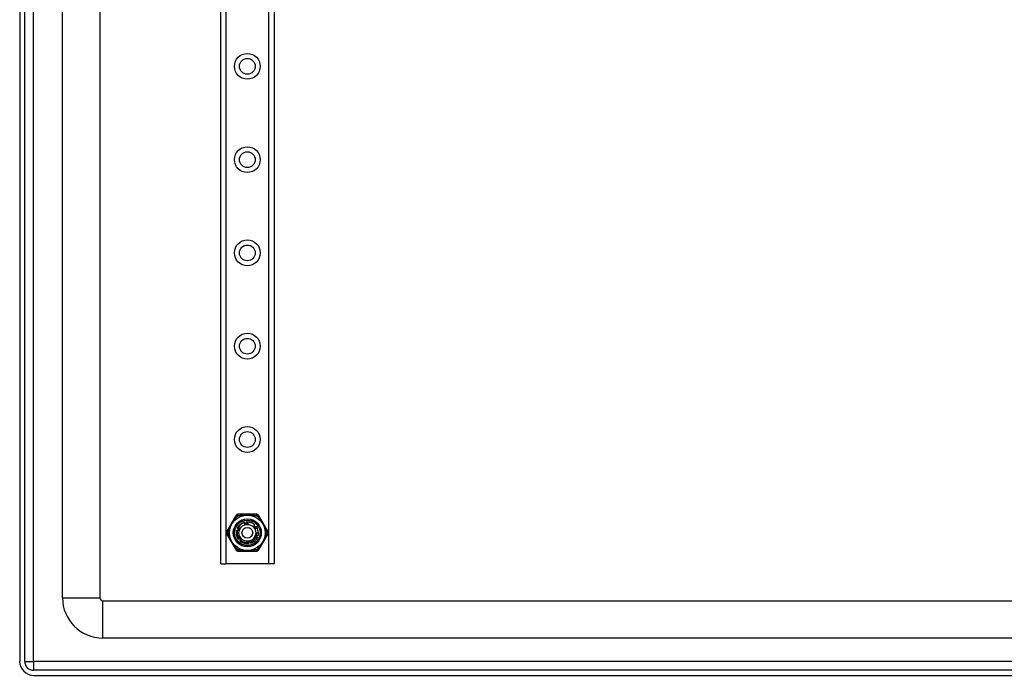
# Model space of a CAD drawing. Header units: inches. Extents: x 4 to 76.4, y 5.6 to 49.6.
# Tile 2 of 56: x 4 to 16.6, y 18.2 to 26.7. Entities that reach past the tile are written whole.
import ezdxf

# ---------------------------------------------------------------- set-up
doc = ezdxf.new("R2010")
doc.units = ezdxf.units.IN
doc.header["$LTSCALE"] = 4.856739
doc.header["$MEASUREMENT"] = 0
doc.layers.add('Visible Edges(ANSI)', color=7, linetype='Continuous', lineweight=25)
doc.layers.add('Visible Tangent Edges(ANSI)', color=7, linetype='Continuous', lineweight=25)

msp = doc.modelspace()

# ---------------------------------------------------------------- linework, layer by layer
at = {"layer": 'Visible Edges(ANSI)'}
for p, q in [((3.967, 37.328), (3.967, 18.421)), ((4.031, 18.421), (4.031, 37.328)), ((6.551, 19.678), (6.551, 36.071)), ((7.236, 36.071), (7.236, 19.678)), ((4.517, 19.241), (4.517, 27.409)), ((4.997, 27.407), (4.997, 19.241)), ((6.749, 20.302), (6.626, 20.088)), ((7.016, 20.314), (6.77, 20.314)), ((7.161, 20.088), (7.037, 20.302)), ((6.765, 20.136), (6.765, 20.136)), ((6.768, 20.142), (6.768, 20.143)), ((6.879, 20.217), (6.88, 20.217)), ((6.886, 20.218), (6.887, 20.218)), ((6.986, 20.182), (6.987, 20.182)), ((7.007, 20.16), (7.008, 20.16)), ((7.011, 20.154), (7.012, 20.154)), ((7.015, 20.148), (7.015, 20.148)), ((6.626, 20.064), (6.749, 19.851)), ((6.773, 20.002), (6.772, 20.002)), ((6.995, 20.013), (6.997, 20.011)), ((7.013, 20.076), (7.035, 20.076)), ((7.017, 20.008), (7.016, 20.007)), ((7.02, 20.014), (7.02, 20.013)), ((7.023, 20.021), (7.023, 20.02)), ((7.037, 19.851), (7.161, 20.064)), ((6.777, 19.996), (6.776, 19.996)), ((6.896, 19.935), (6.896, 19.935)), ((6.904, 19.935), (6.903, 19.935)), ((6.911, 19.936), (6.91, 19.936)), ((6.911, 19.938), (6.911, 19.936)), ((6.77, 19.839), (7.016, 19.839)), ((6.551, 19.678), (6.616, 19.678)), ((7.17, 19.678), (6.616, 19.678)), ((7.236, 19.678), (7.17, 19.678)), ((5.035, 19.203), (22.276, 19.203)), ((22.276, 18.723), (5.035, 18.723)), ((23.191, 18.308), (4.144, 18.308)), ((4.144, 18.243), (23.191, 18.243))]:
    msp.add_line(p, q, dxfattribs=at)
at = {"layer": 'Visible Edges(ANSI)', "flags": 128}
for points in [[(6.765, 20.136), (6.765, 20.137), (6.765, 20.137), (6.765, 20.137), (6.765, 20.137), (6.765, 20.138), (6.766, 20.138), (6.766, 20.138), (6.766, 20.138), (6.766, 20.139), (6.766, 20.139), (6.766, 20.139), (6.766, 20.139), (6.766, 20.139), (6.767, 20.14), (6.767, 20.14), (6.767, 20.14), (6.767, 20.14), (6.767, 20.141), (6.767, 20.141), (6.767, 20.141), (6.767, 20.141), (6.768, 20.142), (6.768, 20.142), (6.768, 20.142)], [(6.765, 20.136), (6.766, 20.136), (6.767, 20.136), (6.768, 20.136), (6.769, 20.136), (6.769, 20.136), (6.77, 20.135), (6.771, 20.135), (6.772, 20.135), (6.773, 20.135), (6.774, 20.135), (6.775, 20.135), (6.776, 20.134), (6.777, 20.134), (6.778, 20.134), (6.779, 20.134), (6.78, 20.134), (6.78, 20.134), (6.781, 20.133), (6.782, 20.133), (6.783, 20.133), (6.784, 20.133), (6.785, 20.133), (6.786, 20.132), (6.787, 20.132)], [(6.784, 20.127), (6.783, 20.127), (6.783, 20.127), (6.782, 20.128), (6.781, 20.128), (6.78, 20.128), (6.779, 20.129), (6.778, 20.129), (6.778, 20.13), (6.777, 20.13), (6.776, 20.13), (6.775, 20.131), (6.774, 20.131), (6.773, 20.131), (6.773, 20.132), (6.772, 20.132), (6.771, 20.133), (6.77, 20.133), (6.769, 20.133), (6.769, 20.134), (6.768, 20.134), (6.767, 20.134), (6.766, 20.135), (6.765, 20.135), (6.765, 20.136)], [(6.768, 20.143), (6.77, 20.147), (6.773, 20.151), (6.775, 20.155), (6.778, 20.158), (6.78, 20.162), (6.783, 20.165), (6.786, 20.169), (6.789, 20.172), (6.792, 20.176), (6.795, 20.179), (6.799, 20.182), (6.802, 20.185), (6.806, 20.188), (6.809, 20.19), (6.813, 20.193), (6.817, 20.196), (6.821, 20.198), (6.825, 20.2), (6.829, 20.202), (6.833, 20.204), (6.837, 20.206), (6.841, 20.208), (6.845, 20.21), (6.849, 20.211)], [(6.768, 20.143), (6.769, 20.143), (6.77, 20.142), (6.771, 20.142), (6.772, 20.142), (6.773, 20.142), (6.774, 20.142), (6.775, 20.141), (6.775, 20.141), (6.776, 20.141), (6.777, 20.141), (6.778, 20.141), (6.779, 20.14), (6.78, 20.14), (6.781, 20.14), (6.782, 20.14), (6.783, 20.14), (6.784, 20.139), (6.785, 20.139), (6.785, 20.139), (6.786, 20.139), (6.787, 20.138), (6.788, 20.138), (6.789, 20.138), (6.79, 20.138)], [(6.787, 20.132), (6.786, 20.133), (6.785, 20.133), (6.785, 20.133), (6.784, 20.134), (6.783, 20.134), (6.782, 20.135), (6.781, 20.135), (6.78, 20.135), (6.78, 20.136), (6.779, 20.136), (6.778, 20.137), (6.777, 20.137), (6.776, 20.138), (6.776, 20.138), (6.775, 20.138), (6.774, 20.139), (6.773, 20.139), (6.773, 20.14), (6.772, 20.14), (6.771, 20.14), (6.77, 20.141), (6.769, 20.141), (6.769, 20.142), (6.768, 20.142)], [(6.771, 20.128), (6.772, 20.128), (6.772, 20.128), (6.773, 20.128), (6.773, 20.128), (6.774, 20.128), (6.775, 20.128), (6.775, 20.128), (6.776, 20.128), (6.776, 20.128), (6.777, 20.128), (6.777, 20.128), (6.778, 20.128), (6.778, 20.128), (6.779, 20.127), (6.779, 20.127), (6.78, 20.127), (6.78, 20.127), (6.781, 20.127), (6.782, 20.127), (6.782, 20.127), (6.783, 20.127), (6.783, 20.127), (6.784, 20.127), (6.784, 20.127)], [(6.856, 20.208), (6.852, 20.207), (6.848, 20.205), (6.844, 20.204), (6.84, 20.202), (6.836, 20.2), (6.832, 20.198), (6.828, 20.196), (6.825, 20.194), (6.821, 20.192), (6.817, 20.189), (6.814, 20.187), (6.811, 20.184), (6.807, 20.181), (6.804, 20.178), (6.801, 20.175), (6.798, 20.172), (6.795, 20.169), (6.792, 20.166), (6.79, 20.163), (6.787, 20.159), (6.785, 20.156), (6.782, 20.152), (6.78, 20.148), (6.778, 20.145)], [(6.778, 20.145), (6.779, 20.144), (6.78, 20.144), (6.781, 20.144), (6.782, 20.144), (6.783, 20.143), (6.784, 20.143), (6.785, 20.143), (6.786, 20.143), (6.787, 20.142), (6.788, 20.142), (6.789, 20.142), (6.79, 20.141), (6.791, 20.141), (6.792, 20.141), (6.793, 20.141), (6.794, 20.14), (6.795, 20.14), (6.796, 20.14), (6.797, 20.139), (6.798, 20.139), (6.799, 20.139), (6.8, 20.138), (6.801, 20.138), (6.802, 20.138)], [(6.79, 20.138), (6.789, 20.138), (6.789, 20.138), (6.788, 20.139), (6.788, 20.139), (6.787, 20.139), (6.787, 20.139), (6.786, 20.14), (6.786, 20.14), (6.785, 20.14), (6.785, 20.141), (6.784, 20.141), (6.784, 20.141), (6.783, 20.141), (6.783, 20.142), (6.782, 20.142), (6.782, 20.142), (6.781, 20.143), (6.781, 20.143), (6.78, 20.143), (6.78, 20.144), (6.779, 20.144), (6.779, 20.144), (6.778, 20.144), (6.778, 20.145)], [(6.802, 20.138), (6.801, 20.136), (6.8, 20.135), (6.8, 20.134), (6.799, 20.132), (6.798, 20.131), (6.797, 20.13), (6.796, 20.128), (6.796, 20.127), (6.795, 20.125), (6.794, 20.124), (6.794, 20.122), (6.793, 20.121), (6.792, 20.119), (6.792, 20.118), (6.791, 20.116), (6.79, 20.115), (6.79, 20.113), (6.789, 20.112), (6.789, 20.11), (6.788, 20.109), (6.788, 20.107), (6.787, 20.106), (6.787, 20.104), (6.787, 20.103)], [(6.802, 20.138), (6.802, 20.137), (6.802, 20.136), (6.801, 20.136), (6.801, 20.135), (6.801, 20.134), (6.8, 20.133), (6.8, 20.133), (6.8, 20.132), (6.799, 20.131), (6.799, 20.131), (6.799, 20.13), (6.798, 20.129), (6.798, 20.128), (6.798, 20.128), (6.797, 20.127), (6.797, 20.126), (6.797, 20.125), (6.796, 20.125), (6.796, 20.124), (6.796, 20.123), (6.795, 20.123), (6.795, 20.122), (6.795, 20.121), (6.795, 20.12)], [(6.851, 20.207), (6.851, 20.207), (6.851, 20.207), (6.851, 20.207), (6.851, 20.207), (6.851, 20.208), (6.851, 20.208), (6.851, 20.208), (6.85, 20.208), (6.85, 20.208), (6.85, 20.208), (6.85, 20.209), (6.85, 20.209), (6.85, 20.209), (6.85, 20.209), (6.85, 20.209), (6.85, 20.21), (6.85, 20.21), (6.85, 20.21), (6.85, 20.21), (6.85, 20.21), (6.85, 20.211), (6.85, 20.211), (6.849, 20.211), (6.849, 20.211)], [(6.863, 20.182), (6.862, 20.183), (6.862, 20.184), (6.862, 20.185), (6.862, 20.186), (6.861, 20.187), (6.861, 20.188), (6.861, 20.19), (6.86, 20.191), (6.86, 20.192), (6.86, 20.193), (6.86, 20.194), (6.859, 20.195), (6.859, 20.196), (6.859, 20.197), (6.858, 20.198), (6.858, 20.199), (6.858, 20.201), (6.858, 20.202), (6.857, 20.203), (6.857, 20.204), (6.857, 20.205), (6.856, 20.206), (6.856, 20.207), (6.856, 20.208)], [(6.901, 20.186), (6.899, 20.186), (6.898, 20.186), (6.896, 20.186), (6.894, 20.186), (6.893, 20.186), (6.891, 20.186), (6.889, 20.186), (6.888, 20.186), (6.886, 20.186), (6.885, 20.186), (6.883, 20.186), (6.881, 20.186), (6.88, 20.185), (6.878, 20.185), (6.877, 20.185), (6.875, 20.185), (6.874, 20.184), (6.872, 20.184), (6.87, 20.184), (6.869, 20.183), (6.867, 20.183), (6.866, 20.183), (6.864, 20.182), (6.863, 20.182)], [(6.882, 20.184), (6.881, 20.184), (6.88, 20.184), (6.879, 20.184), (6.879, 20.184), (6.878, 20.183), (6.877, 20.183), (6.876, 20.183), (6.875, 20.183), (6.875, 20.183), (6.874, 20.183), (6.873, 20.183), (6.872, 20.183), (6.871, 20.183), (6.871, 20.183), (6.87, 20.183), (6.869, 20.182), (6.868, 20.182), (6.867, 20.182), (6.867, 20.182), (6.866, 20.182), (6.865, 20.182), (6.864, 20.182), (6.863, 20.182), (6.863, 20.182)], [(6.881, 20.196), (6.881, 20.197), (6.881, 20.198), (6.881, 20.199), (6.881, 20.199), (6.881, 20.2), (6.88, 20.201), (6.88, 20.202), (6.88, 20.203), (6.88, 20.204), (6.88, 20.205), (6.88, 20.206), (6.88, 20.207), (6.88, 20.207), (6.88, 20.208), (6.88, 20.209), (6.879, 20.21), (6.879, 20.211), (6.879, 20.212), (6.879, 20.213), (6.879, 20.214), (6.879, 20.215), (6.879, 20.216), (6.879, 20.216), (6.879, 20.217)], [(6.879, 20.2), (6.879, 20.2), (6.88, 20.2), (6.88, 20.2), (6.88, 20.199), (6.88, 20.199), (6.88, 20.199), (6.88, 20.199), (6.88, 20.199), (6.88, 20.199), (6.88, 20.198), (6.88, 20.198), (6.88, 20.198), (6.88, 20.198), (6.88, 20.198), (6.88, 20.197), (6.881, 20.197), (6.881, 20.197), (6.881, 20.197), (6.881, 20.197), (6.881, 20.197), (6.881, 20.196), (6.881, 20.196), (6.881, 20.196), (6.881, 20.196)], [(6.88, 20.217), (6.88, 20.217), (6.88, 20.217), (6.88, 20.217), (6.881, 20.217), (6.881, 20.218), (6.881, 20.218), (6.881, 20.218), (6.882, 20.218), (6.882, 20.218), (6.882, 20.218), (6.883, 20.218), (6.883, 20.218), (6.883, 20.218), (6.883, 20.218), (6.884, 20.218), (6.884, 20.218), (6.884, 20.218), (6.884, 20.218), (6.885, 20.218), (6.885, 20.218), (6.885, 20.218), (6.886, 20.218), (6.886, 20.218), (6.886, 20.218)], [(6.88, 20.217), (6.88, 20.217), (6.88, 20.216), (6.881, 20.215), (6.881, 20.214), (6.881, 20.213), (6.882, 20.212), (6.882, 20.211), (6.882, 20.21), (6.883, 20.21), (6.883, 20.209), (6.883, 20.208), (6.884, 20.207), (6.884, 20.206), (6.884, 20.205), (6.885, 20.204), (6.885, 20.203), (6.885, 20.202), (6.885, 20.202), (6.886, 20.201), (6.886, 20.2), (6.886, 20.199), (6.887, 20.198), (6.887, 20.197), (6.887, 20.196)], [(6.901, 20.186), (6.9, 20.186), (6.899, 20.186), (6.898, 20.186), (6.898, 20.186), (6.897, 20.185), (6.896, 20.185), (6.895, 20.185), (6.894, 20.185), (6.894, 20.185), (6.893, 20.185), (6.892, 20.185), (6.891, 20.185), (6.891, 20.185), (6.89, 20.185), (6.889, 20.185), (6.888, 20.185), (6.887, 20.184), (6.887, 20.184), (6.886, 20.184), (6.885, 20.184), (6.884, 20.184), (6.883, 20.184), (6.883, 20.184), (6.882, 20.184)], [(6.887, 20.196), (6.887, 20.197), (6.887, 20.198), (6.887, 20.199), (6.887, 20.2), (6.887, 20.201), (6.887, 20.202), (6.887, 20.203), (6.887, 20.203), (6.887, 20.204), (6.887, 20.205), (6.887, 20.206), (6.887, 20.207), (6.887, 20.208), (6.887, 20.209), (6.886, 20.21), (6.886, 20.211), (6.886, 20.212), (6.886, 20.212), (6.886, 20.213), (6.886, 20.214), (6.886, 20.215), (6.886, 20.216), (6.886, 20.217), (6.886, 20.218)], [(6.887, 20.218), (6.887, 20.217), (6.887, 20.216), (6.888, 20.215), (6.888, 20.214), (6.888, 20.213), (6.889, 20.213), (6.889, 20.212), (6.889, 20.211), (6.889, 20.21), (6.89, 20.209), (6.89, 20.208), (6.89, 20.207), (6.891, 20.206), (6.891, 20.205), (6.891, 20.205), (6.891, 20.204), (6.892, 20.203), (6.892, 20.202), (6.892, 20.201), (6.893, 20.2), (6.893, 20.199), (6.893, 20.198), (6.893, 20.197), (6.894, 20.196)], [(6.887, 20.218), (6.891, 20.218), (6.896, 20.218), (6.9, 20.218), (6.905, 20.218), (6.909, 20.217), (6.914, 20.216), (6.918, 20.216), (6.923, 20.215), (6.927, 20.214), (6.932, 20.213), (6.936, 20.211), (6.94, 20.21), (6.945, 20.208), (6.949, 20.207), (6.953, 20.205), (6.957, 20.203), (6.961, 20.201), (6.965, 20.198), (6.969, 20.196), (6.973, 20.194), (6.976, 20.191), (6.98, 20.188), (6.984, 20.185), (6.987, 20.182)], [(6.893, 20.214), (6.894, 20.213), (6.894, 20.212), (6.894, 20.211), (6.895, 20.21), (6.895, 20.209), (6.895, 20.207), (6.896, 20.206), (6.896, 20.205), (6.896, 20.204), (6.897, 20.203), (6.897, 20.201), (6.897, 20.2), (6.898, 20.199), (6.898, 20.198), (6.898, 20.197), (6.899, 20.195), (6.899, 20.194), (6.899, 20.193), (6.899, 20.192), (6.9, 20.191), (6.9, 20.189), (6.9, 20.188), (6.9, 20.187), (6.901, 20.186)], [(6.894, 20.196), (6.894, 20.197), (6.894, 20.198), (6.894, 20.199), (6.893, 20.199), (6.893, 20.2), (6.893, 20.201), (6.893, 20.202), (6.893, 20.202), (6.893, 20.203), (6.893, 20.204), (6.893, 20.205), (6.893, 20.205), (6.893, 20.206), (6.893, 20.207), (6.893, 20.208), (6.893, 20.208), (6.893, 20.209), (6.893, 20.21), (6.893, 20.211), (6.893, 20.211), (6.893, 20.212), (6.893, 20.213), (6.893, 20.214), (6.893, 20.214)], [(6.991, 20.178), (6.988, 20.181), (6.984, 20.183), (6.981, 20.186), (6.977, 20.189), (6.974, 20.191), (6.97, 20.194), (6.966, 20.196), (6.962, 20.198), (6.958, 20.2), (6.954, 20.202), (6.95, 20.204), (6.946, 20.206), (6.942, 20.207), (6.937, 20.208), (6.933, 20.21), (6.929, 20.211), (6.924, 20.212), (6.92, 20.213), (6.916, 20.213), (6.911, 20.214), (6.907, 20.214), (6.902, 20.214), (6.898, 20.214), (6.893, 20.214)], [(6.969, 20.156), (6.97, 20.156), (6.971, 20.157), (6.972, 20.158), (6.973, 20.159), (6.974, 20.16), (6.975, 20.161), (6.976, 20.162), (6.977, 20.163), (6.978, 20.164), (6.978, 20.165), (6.979, 20.166), (6.98, 20.166), (6.981, 20.167), (6.982, 20.168), (6.983, 20.169), (6.984, 20.17), (6.985, 20.171), (6.986, 20.172), (6.987, 20.173), (6.988, 20.174), (6.989, 20.175), (6.989, 20.176), (6.99, 20.177), (6.991, 20.178)], [(6.992, 20.125), (6.991, 20.126), (6.99, 20.127), (6.989, 20.129), (6.989, 20.13), (6.988, 20.132), (6.987, 20.133), (6.986, 20.134), (6.985, 20.136), (6.984, 20.137), (6.984, 20.138), (6.983, 20.14), (6.982, 20.141), (6.981, 20.142), (6.98, 20.144), (6.979, 20.145), (6.978, 20.146), (6.977, 20.147), (6.976, 20.149), (6.975, 20.15), (6.974, 20.151), (6.972, 20.152), (6.971, 20.153), (6.97, 20.154), (6.969, 20.156)], [(6.98, 20.14), (6.98, 20.141), (6.98, 20.141), (6.979, 20.142), (6.979, 20.143), (6.978, 20.143), (6.978, 20.144), (6.977, 20.145), (6.977, 20.145), (6.976, 20.146), (6.976, 20.147), (6.975, 20.147), (6.975, 20.148), (6.974, 20.148), (6.974, 20.149), (6.973, 20.15), (6.973, 20.15), (6.972, 20.151), (6.972, 20.152), (6.971, 20.152), (6.971, 20.153), (6.97, 20.154), (6.97, 20.154), (6.97, 20.155), (6.969, 20.156)], [(6.992, 20.125), (6.991, 20.125), (6.991, 20.126), (6.99, 20.126), (6.99, 20.127), (6.989, 20.128), (6.989, 20.128), (6.988, 20.129), (6.988, 20.13), (6.988, 20.13), (6.987, 20.131), (6.987, 20.132), (6.986, 20.132), (6.986, 20.133), (6.985, 20.134), (6.985, 20.134), (6.984, 20.135), (6.984, 20.135), (6.983, 20.136), (6.983, 20.137), (6.982, 20.137), (6.982, 20.138), (6.981, 20.139), (6.981, 20.139), (6.98, 20.14)], [(7.015, 20.148), (7.014, 20.147), (7.013, 20.146), (7.012, 20.145), (7.012, 20.144), (7.011, 20.143), (7.01, 20.142), (7.009, 20.141), (7.008, 20.14), (7.007, 20.139), (7.006, 20.138), (7.005, 20.137), (7.004, 20.136), (7.003, 20.135), (7.002, 20.134), (7.001, 20.133), (7, 20.132), (6.999, 20.131), (6.998, 20.13), (6.997, 20.129), (6.996, 20.128), (6.995, 20.127), (6.994, 20.126), (6.993, 20.126), (6.992, 20.125)], [(7.008, 20.16), (7.007, 20.159), (7.007, 20.158), (7.006, 20.157), (7.005, 20.157), (7.005, 20.156), (7.004, 20.155), (7.004, 20.155), (7.003, 20.154), (7.002, 20.153), (7.002, 20.152), (7.001, 20.152), (7.001, 20.151), (7, 20.15), (6.999, 20.149), (6.999, 20.149), (6.998, 20.148), (6.998, 20.147), (6.997, 20.147), (6.996, 20.146), (6.996, 20.145), (6.995, 20.144), (6.995, 20.144), (6.994, 20.143), (6.993, 20.142)], [(6.993, 20.15), (6.993, 20.15), (6.994, 20.151), (6.995, 20.151), (6.995, 20.151), (6.996, 20.152), (6.996, 20.152), (6.997, 20.153), (6.997, 20.153), (6.998, 20.154), (6.999, 20.154), (6.999, 20.155), (7, 20.155), (7.001, 20.155), (7.001, 20.156), (7.002, 20.156), (7.002, 20.157), (7.003, 20.157), (7.004, 20.158), (7.004, 20.158), (7.005, 20.159), (7.005, 20.159), (7.006, 20.159), (7.007, 20.16), (7.007, 20.16)], [(6.993, 20.142), (6.994, 20.143), (6.995, 20.143), (6.996, 20.144), (6.996, 20.144), (6.997, 20.145), (6.998, 20.145), (6.999, 20.146), (6.999, 20.146), (7, 20.147), (7.001, 20.147), (7.002, 20.148), (7.002, 20.148), (7.003, 20.149), (7.004, 20.149), (7.005, 20.15), (7.005, 20.15), (7.006, 20.151), (7.007, 20.151), (7.008, 20.152), (7.008, 20.152), (7.009, 20.153), (7.01, 20.153), (7.011, 20.154), (7.011, 20.154)], [(7.012, 20.154), (7.011, 20.153), (7.011, 20.152), (7.01, 20.152), (7.009, 20.151), (7.009, 20.15), (7.008, 20.149), (7.008, 20.149), (7.007, 20.148), (7.006, 20.147), (7.006, 20.147), (7.005, 20.146), (7.004, 20.145), (7.004, 20.145), (7.003, 20.144), (7.002, 20.143), (7.002, 20.142), (7.001, 20.142), (7.001, 20.141), (7, 20.14), (6.999, 20.14), (6.999, 20.139), (6.998, 20.138), (6.997, 20.138), (6.997, 20.137)], [(6.997, 20.137), (6.997, 20.137), (6.998, 20.138), (6.999, 20.138), (7, 20.139), (7.001, 20.139), (7.001, 20.14), (7.002, 20.14), (7.003, 20.141), (7.004, 20.141), (7.004, 20.142), (7.005, 20.142), (7.006, 20.143), (7.007, 20.143), (7.008, 20.144), (7.008, 20.144), (7.009, 20.144), (7.01, 20.145), (7.011, 20.145), (7.011, 20.146), (7.012, 20.146), (7.013, 20.147), (7.014, 20.147), (7.015, 20.148), (7.015, 20.148)], [(7.008, 20.16), (7.008, 20.159), (7.008, 20.159), (7.008, 20.159), (7.008, 20.159), (7.008, 20.159), (7.009, 20.158), (7.009, 20.158), (7.009, 20.158), (7.009, 20.158), (7.009, 20.157), (7.009, 20.157), (7.01, 20.157), (7.01, 20.157), (7.01, 20.157), (7.01, 20.156), (7.01, 20.156), (7.01, 20.156), (7.011, 20.156), (7.011, 20.155), (7.011, 20.155), (7.011, 20.155), (7.011, 20.155), (7.011, 20.154), (7.011, 20.154)], [(7.012, 20.154), (7.012, 20.153), (7.012, 20.153), (7.012, 20.153), (7.012, 20.153), (7.013, 20.152), (7.013, 20.152), (7.013, 20.152), (7.013, 20.152), (7.013, 20.152), (7.013, 20.151), (7.013, 20.151), (7.014, 20.151), (7.014, 20.151), (7.014, 20.15), (7.014, 20.15), (7.014, 20.15), (7.014, 20.15), (7.014, 20.149), (7.015, 20.149), (7.015, 20.149), (7.015, 20.149), (7.015, 20.148), (7.015, 20.148), (7.015, 20.148)], [(6.772, 20.002), (6.77, 20.006), (6.768, 20.01), (6.766, 20.014), (6.764, 20.018), (6.762, 20.023), (6.761, 20.027), (6.759, 20.031), (6.758, 20.035), (6.757, 20.04), (6.755, 20.044), (6.754, 20.049), (6.754, 20.053), (6.753, 20.058), (6.752, 20.062), (6.752, 20.067), (6.752, 20.071), (6.752, 20.076), (6.752, 20.08), (6.752, 20.085), (6.752, 20.089), (6.753, 20.094), (6.753, 20.098), (6.754, 20.103), (6.755, 20.107)], [(6.763, 20.105), (6.763, 20.105), (6.763, 20.105), (6.762, 20.106), (6.762, 20.106), (6.762, 20.106), (6.761, 20.106), (6.761, 20.106), (6.761, 20.106), (6.76, 20.106), (6.76, 20.106), (6.76, 20.106), (6.759, 20.106), (6.759, 20.106), (6.759, 20.106), (6.758, 20.106), (6.758, 20.107), (6.757, 20.107), (6.757, 20.107), (6.757, 20.107), (6.756, 20.107), (6.756, 20.107), (6.756, 20.107), (6.755, 20.107), (6.755, 20.107)], [(6.764, 20.109), (6.763, 20.105), (6.763, 20.101), (6.762, 20.097), (6.762, 20.093), (6.761, 20.089), (6.761, 20.084), (6.761, 20.08), (6.761, 20.076), (6.761, 20.072), (6.762, 20.068), (6.762, 20.064), (6.763, 20.06), (6.763, 20.056), (6.764, 20.052), (6.765, 20.048), (6.766, 20.044), (6.767, 20.04), (6.769, 20.036), (6.77, 20.032), (6.772, 20.028), (6.774, 20.025), (6.775, 20.021), (6.777, 20.017), (6.779, 20.014)], [(6.787, 20.103), (6.786, 20.103), (6.785, 20.103), (6.784, 20.104), (6.783, 20.104), (6.782, 20.104), (6.781, 20.104), (6.78, 20.105), (6.779, 20.105), (6.778, 20.105), (6.777, 20.105), (6.776, 20.106), (6.775, 20.106), (6.775, 20.106), (6.774, 20.106), (6.773, 20.107), (6.772, 20.107), (6.771, 20.107), (6.77, 20.107), (6.769, 20.108), (6.768, 20.108), (6.767, 20.108), (6.766, 20.108), (6.765, 20.109), (6.764, 20.109)], [(6.772, 20.002), (6.773, 20.003), (6.774, 20.004), (6.774, 20.004), (6.775, 20.005), (6.776, 20.006), (6.776, 20.007), (6.777, 20.007), (6.778, 20.008), (6.778, 20.009), (6.779, 20.009), (6.78, 20.01), (6.78, 20.011), (6.781, 20.011), (6.781, 20.012), (6.782, 20.013), (6.783, 20.013), (6.783, 20.014), (6.784, 20.015), (6.785, 20.015), (6.785, 20.016), (6.786, 20.017), (6.787, 20.017), (6.787, 20.018), (6.788, 20.019)], [(6.791, 20.013), (6.79, 20.013), (6.79, 20.012), (6.789, 20.012), (6.788, 20.011), (6.787, 20.011), (6.787, 20.01), (6.786, 20.01), (6.785, 20.009), (6.784, 20.009), (6.784, 20.008), (6.783, 20.008), (6.782, 20.007), (6.781, 20.007), (6.781, 20.006), (6.78, 20.006), (6.779, 20.006), (6.778, 20.005), (6.778, 20.005), (6.777, 20.004), (6.776, 20.004), (6.775, 20.003), (6.774, 20.003), (6.774, 20.002), (6.773, 20.002)], [(6.776, 19.996), (6.776, 19.996), (6.776, 19.997), (6.776, 19.997), (6.776, 19.997), (6.776, 19.997), (6.776, 19.998), (6.775, 19.998), (6.775, 19.998), (6.775, 19.998), (6.775, 19.999), (6.775, 19.999), (6.775, 19.999), (6.775, 19.999), (6.774, 19.999), (6.774, 20), (6.774, 20), (6.774, 20), (6.774, 20), (6.774, 20.001), (6.773, 20.001), (6.773, 20.001), (6.773, 20.001), (6.773, 20.002), (6.773, 20.002)], [(6.776, 19.996), (6.777, 19.997), (6.778, 19.998), (6.778, 19.998), (6.779, 19.999), (6.779, 20), (6.78, 20.001), (6.781, 20.001), (6.781, 20.002), (6.782, 20.003), (6.783, 20.003), (6.783, 20.004), (6.784, 20.005), (6.784, 20.006), (6.785, 20.006), (6.786, 20.007), (6.786, 20.008), (6.787, 20.008), (6.787, 20.009), (6.788, 20.01), (6.789, 20.01), (6.789, 20.011), (6.79, 20.012), (6.791, 20.013), (6.791, 20.013)], [(6.795, 20.008), (6.794, 20.008), (6.793, 20.007), (6.792, 20.006), (6.792, 20.006), (6.791, 20.005), (6.79, 20.005), (6.789, 20.004), (6.789, 20.004), (6.788, 20.003), (6.787, 20.003), (6.787, 20.002), (6.786, 20.002), (6.785, 20.001), (6.784, 20.001), (6.784, 20), (6.783, 20), (6.782, 19.999), (6.781, 19.999), (6.781, 19.998), (6.78, 19.998), (6.779, 19.997), (6.778, 19.997), (6.778, 19.996), (6.777, 19.996)], [(6.779, 20.014), (6.78, 20.014), (6.781, 20.015), (6.781, 20.016), (6.782, 20.016), (6.782, 20.017), (6.783, 20.017), (6.784, 20.018), (6.784, 20.019), (6.785, 20.019), (6.786, 20.02), (6.786, 20.02), (6.787, 20.021), (6.787, 20.022), (6.788, 20.022), (6.789, 20.023), (6.789, 20.024), (6.79, 20.024), (6.791, 20.025), (6.791, 20.025), (6.792, 20.026), (6.793, 20.027), (6.793, 20.027), (6.794, 20.028), (6.795, 20.028)], [(6.788, 20.019), (6.788, 20.018), (6.787, 20.018), (6.787, 20.018), (6.787, 20.018), (6.786, 20.018), (6.786, 20.017), (6.785, 20.017), (6.785, 20.017), (6.785, 20.017), (6.784, 20.017), (6.784, 20.016), (6.784, 20.016), (6.783, 20.016), (6.783, 20.016), (6.783, 20.016), (6.782, 20.015), (6.782, 20.015), (6.781, 20.015), (6.781, 20.015), (6.781, 20.014), (6.78, 20.014), (6.78, 20.014), (6.78, 20.014), (6.779, 20.014)], [(6.781, 19.991), (6.782, 19.992), (6.783, 19.993), (6.783, 19.993), (6.784, 19.994), (6.784, 19.995), (6.785, 19.995), (6.785, 19.996), (6.786, 19.997), (6.786, 19.998), (6.787, 19.998), (6.787, 19.999), (6.788, 20), (6.788, 20), (6.789, 20.001), (6.79, 20.002), (6.79, 20.003), (6.791, 20.003), (6.791, 20.004), (6.792, 20.005), (6.792, 20.005), (6.793, 20.006), (6.793, 20.007), (6.794, 20.007), (6.795, 20.008)], [(6.795, 20.12), (6.794, 20.12), (6.794, 20.119), (6.794, 20.118), (6.793, 20.117), (6.793, 20.117), (6.793, 20.116), (6.792, 20.115), (6.792, 20.114), (6.792, 20.114), (6.791, 20.113), (6.791, 20.112), (6.791, 20.111), (6.79, 20.111), (6.79, 20.11), (6.79, 20.109), (6.789, 20.109), (6.789, 20.108), (6.789, 20.107), (6.788, 20.106), (6.788, 20.106), (6.788, 20.105), (6.787, 20.104), (6.787, 20.103), (6.787, 20.103)], [(6.795, 20.028), (6.795, 20.028), (6.796, 20.027), (6.796, 20.026), (6.796, 20.026), (6.797, 20.025), (6.797, 20.025), (6.798, 20.024), (6.798, 20.023), (6.799, 20.023), (6.799, 20.022), (6.8, 20.021), (6.8, 20.021), (6.801, 20.02), (6.801, 20.019), (6.802, 20.019), (6.802, 20.018), (6.803, 20.018), (6.803, 20.017), (6.803, 20.016), (6.804, 20.016), (6.804, 20.015), (6.805, 20.014), (6.805, 20.014), (6.806, 20.013)], [(6.795, 20.028), (6.795, 20.027), (6.796, 20.025), (6.797, 20.024), (6.798, 20.023), (6.798, 20.021), (6.799, 20.02), (6.8, 20.019), (6.801, 20.017), (6.802, 20.016), (6.803, 20.014), (6.804, 20.013), (6.805, 20.012), (6.806, 20.011), (6.806, 20.009), (6.807, 20.008), (6.808, 20.007), (6.81, 20.006), (6.811, 20.004), (6.812, 20.003), (6.813, 20.002), (6.814, 20.001), (6.815, 20), (6.816, 19.998), (6.817, 19.997)], [(6.806, 20.013), (6.806, 20.012), (6.807, 20.012), (6.807, 20.011), (6.808, 20.01), (6.808, 20.01), (6.809, 20.009), (6.809, 20.008), (6.81, 20.008), (6.81, 20.007), (6.811, 20.006), (6.811, 20.006), (6.812, 20.005), (6.812, 20.004), (6.812, 20.004), (6.813, 20.003), (6.813, 20.003), (6.814, 20.002), (6.814, 20.001), (6.815, 20.001), (6.815, 20), (6.816, 19.999), (6.816, 19.999), (6.817, 19.998), (6.817, 19.997)], [(6.927, 19.956), (6.931, 19.958), (6.934, 19.959), (6.938, 19.96), (6.941, 19.962), (6.945, 19.963), (6.948, 19.965), (6.951, 19.967), (6.955, 19.969), (6.958, 19.971), (6.961, 19.973), (6.964, 19.975), (6.967, 19.978), (6.97, 19.98), (6.973, 19.982), (6.976, 19.985), (6.978, 19.988), (6.981, 19.99), (6.983, 19.993), (6.986, 19.996), (6.988, 19.999), (6.99, 20.002), (6.993, 20.005), (6.995, 20.008), (6.997, 20.011)], [(7.016, 20.007), (7.014, 20.003), (7.012, 19.999), (7.009, 19.995), (7.006, 19.992), (7.004, 19.988), (7.001, 19.985), (6.998, 19.981), (6.995, 19.978), (6.991, 19.975), (6.988, 19.972), (6.985, 19.969), (6.981, 19.966), (6.978, 19.963), (6.974, 19.96), (6.97, 19.958), (6.966, 19.955), (6.962, 19.953), (6.959, 19.951), (6.954, 19.949), (6.95, 19.947), (6.946, 19.945), (6.942, 19.944), (6.938, 19.942), (6.933, 19.941)], [(6.984, 20.015), (6.985, 20.017), (6.986, 20.018), (6.987, 20.019), (6.988, 20.021), (6.988, 20.022), (6.989, 20.023), (6.99, 20.025), (6.991, 20.026), (6.991, 20.028), (6.992, 20.029), (6.993, 20.031), (6.993, 20.032), (6.994, 20.034), (6.995, 20.035), (6.995, 20.037), (6.996, 20.038), (6.996, 20.04), (6.997, 20.041), (6.997, 20.043), (6.998, 20.044), (6.998, 20.046), (6.999, 20.047), (6.999, 20.049), (7, 20.05)], [(6.984, 20.015), (6.984, 20.016), (6.985, 20.017), (6.985, 20.017), (6.985, 20.018), (6.986, 20.019), (6.986, 20.02), (6.986, 20.02), (6.987, 20.021), (6.987, 20.022), (6.987, 20.022), (6.988, 20.023), (6.988, 20.024), (6.988, 20.025), (6.989, 20.025), (6.989, 20.026), (6.989, 20.027), (6.99, 20.027), (6.99, 20.028), (6.99, 20.029), (6.99, 20.03), (6.991, 20.03), (6.991, 20.031), (6.991, 20.032), (6.992, 20.033)], [(6.997, 20.011), (6.996, 20.012), (6.995, 20.012), (6.995, 20.012), (6.994, 20.012), (6.994, 20.012), (6.993, 20.012), (6.993, 20.013), (6.992, 20.013), (6.992, 20.013), (6.991, 20.013), (6.991, 20.013), (6.99, 20.013), (6.99, 20.013), (6.989, 20.014), (6.989, 20.014), (6.988, 20.014), (6.988, 20.014), (6.987, 20.014), (6.987, 20.014), (6.986, 20.015), (6.986, 20.015), (6.985, 20.015), (6.985, 20.015), (6.984, 20.015)], [(6.992, 20.033), (6.992, 20.033), (6.992, 20.034), (6.993, 20.035), (6.993, 20.036), (6.993, 20.036), (6.994, 20.037), (6.994, 20.038), (6.994, 20.038), (6.995, 20.039), (6.995, 20.04), (6.995, 20.041), (6.996, 20.041), (6.996, 20.042), (6.996, 20.043), (6.997, 20.044), (6.997, 20.044), (6.997, 20.045), (6.998, 20.046), (6.998, 20.047), (6.998, 20.047), (6.999, 20.048), (6.999, 20.049), (6.999, 20.05), (7, 20.05)], [(7.016, 20.007), (7.016, 20.007), (7.015, 20.007), (7.014, 20.008), (7.013, 20.008), (7.012, 20.008), (7.011, 20.008), (7.01, 20.008), (7.009, 20.009), (7.008, 20.009), (7.007, 20.009), (7.006, 20.009), (7.006, 20.01), (7.005, 20.01), (7.004, 20.01), (7.003, 20.01), (7.002, 20.011), (7.001, 20.011), (7, 20.011), (6.999, 20.011), (6.998, 20.012), (6.997, 20.012), (6.996, 20.012), (6.996, 20.012), (6.995, 20.013)], [(6.998, 20.018), (6.999, 20.018), (6.999, 20.017), (7, 20.017), (7.001, 20.016), (7.002, 20.016), (7.003, 20.015), (7.003, 20.015), (7.004, 20.015), (7.005, 20.014), (7.006, 20.014), (7.007, 20.013), (7.007, 20.013), (7.008, 20.012), (7.009, 20.012), (7.01, 20.012), (7.011, 20.011), (7.011, 20.011), (7.012, 20.01), (7.013, 20.01), (7.014, 20.009), (7.014, 20.009), (7.015, 20.008), (7.016, 20.008), (7.017, 20.008)], [(7.02, 20.013), (7.019, 20.014), (7.018, 20.014), (7.017, 20.014), (7.016, 20.014), (7.015, 20.014), (7.014, 20.014), (7.013, 20.015), (7.013, 20.015), (7.012, 20.015), (7.011, 20.015), (7.01, 20.015), (7.009, 20.016), (7.008, 20.016), (7.007, 20.016), (7.006, 20.016), (7.005, 20.016), (7.004, 20.016), (7.003, 20.017), (7.002, 20.017), (7.002, 20.017), (7.001, 20.017), (7, 20.018), (6.999, 20.018), (6.998, 20.018)], [(7, 20.05), (7, 20.05), (7.001, 20.05), (7.001, 20.05), (7.001, 20.05), (7.002, 20.05), (7.002, 20.049), (7.003, 20.049), (7.003, 20.049), (7.004, 20.049), (7.004, 20.049), (7.005, 20.049), (7.005, 20.049), (7.005, 20.049), (7.006, 20.048), (7.006, 20.048), (7.007, 20.048), (7.007, 20.048), (7.008, 20.048), (7.008, 20.048), (7.009, 20.048), (7.009, 20.047), (7.01, 20.047), (7.01, 20.047), (7.01, 20.047)], [(7.001, 20.023), (7.002, 20.023), (7.002, 20.023), (7.003, 20.022), (7.004, 20.022), (7.005, 20.022), (7.006, 20.021), (7.006, 20.021), (7.007, 20.02), (7.008, 20.02), (7.009, 20.02), (7.01, 20.019), (7.011, 20.019), (7.011, 20.018), (7.012, 20.018), (7.013, 20.018), (7.014, 20.017), (7.015, 20.017), (7.015, 20.016), (7.016, 20.016), (7.017, 20.016), (7.018, 20.015), (7.019, 20.015), (7.019, 20.014), (7.02, 20.014)], [(7.023, 20.02), (7.022, 20.02), (7.021, 20.02), (7.02, 20.02), (7.019, 20.021), (7.018, 20.021), (7.017, 20.021), (7.016, 20.021), (7.016, 20.021), (7.015, 20.021), (7.014, 20.021), (7.013, 20.021), (7.012, 20.022), (7.011, 20.022), (7.01, 20.022), (7.009, 20.022), (7.008, 20.022), (7.007, 20.022), (7.006, 20.022), (7.005, 20.023), (7.004, 20.023), (7.004, 20.023), (7.003, 20.023), (7.002, 20.023), (7.001, 20.023)], [(7.01, 20.047), (7.011, 20.048), (7.011, 20.05), (7.011, 20.051), (7.011, 20.052), (7.012, 20.053), (7.012, 20.054), (7.012, 20.056), (7.012, 20.057), (7.012, 20.058), (7.012, 20.059), (7.013, 20.06), (7.013, 20.062), (7.013, 20.063), (7.013, 20.064), (7.013, 20.065), (7.013, 20.067), (7.013, 20.068), (7.013, 20.069), (7.013, 20.07), (7.013, 20.072), (7.013, 20.073), (7.013, 20.074), (7.013, 20.075), (7.013, 20.076)], [(7.01, 20.047), (7.011, 20.047), (7.012, 20.047), (7.013, 20.047), (7.014, 20.046), (7.015, 20.046), (7.015, 20.046), (7.016, 20.046), (7.017, 20.046), (7.018, 20.045), (7.019, 20.045), (7.02, 20.045), (7.02, 20.045), (7.021, 20.044), (7.022, 20.044), (7.023, 20.044), (7.024, 20.044), (7.025, 20.044), (7.025, 20.043), (7.026, 20.043), (7.027, 20.043), (7.028, 20.043), (7.029, 20.043), (7.03, 20.042), (7.031, 20.042)], [(7.014, 20.025), (7.014, 20.025), (7.015, 20.024), (7.015, 20.024), (7.016, 20.024), (7.016, 20.024), (7.016, 20.024), (7.017, 20.024), (7.017, 20.023), (7.017, 20.023), (7.018, 20.023), (7.018, 20.023), (7.019, 20.023), (7.019, 20.023), (7.019, 20.022), (7.02, 20.022), (7.02, 20.022), (7.021, 20.022), (7.021, 20.022), (7.021, 20.022), (7.022, 20.021), (7.022, 20.021), (7.022, 20.021), (7.023, 20.021), (7.023, 20.021)], [(7.02, 20.013), (7.02, 20.013), (7.02, 20.013), (7.019, 20.013), (7.019, 20.012), (7.019, 20.012), (7.019, 20.012), (7.019, 20.012), (7.019, 20.011), (7.019, 20.011), (7.019, 20.011), (7.018, 20.011), (7.018, 20.01), (7.018, 20.01), (7.018, 20.01), (7.018, 20.01), (7.018, 20.009), (7.018, 20.009), (7.018, 20.009), (7.017, 20.009), (7.017, 20.008), (7.017, 20.008), (7.017, 20.008), (7.017, 20.008), (7.017, 20.008)], [(7.023, 20.02), (7.023, 20.02), (7.023, 20.02), (7.023, 20.019), (7.023, 20.019), (7.022, 20.019), (7.022, 20.019), (7.022, 20.018), (7.022, 20.018), (7.022, 20.018), (7.022, 20.018), (7.022, 20.017), (7.022, 20.017), (7.021, 20.017), (7.021, 20.017), (7.021, 20.016), (7.021, 20.016), (7.021, 20.016), (7.021, 20.016), (7.021, 20.015), (7.021, 20.015), (7.021, 20.015), (7.02, 20.015), (7.02, 20.014), (7.02, 20.014)], [(7.035, 20.076), (7.035, 20.075), (7.035, 20.074), (7.035, 20.072), (7.035, 20.071), (7.035, 20.069), (7.034, 20.068), (7.034, 20.066), (7.034, 20.065), (7.034, 20.064), (7.034, 20.062), (7.034, 20.061), (7.034, 20.059), (7.033, 20.058), (7.033, 20.056), (7.033, 20.055), (7.033, 20.054), (7.033, 20.052), (7.032, 20.051), (7.032, 20.049), (7.032, 20.048), (7.031, 20.046), (7.031, 20.045), (7.031, 20.044), (7.031, 20.042)], [(6.805, 19.982), (6.805, 19.982), (6.805, 19.982), (6.804, 19.981), (6.804, 19.981), (6.803, 19.98), (6.803, 19.98), (6.803, 19.98), (6.802, 19.979), (6.802, 19.979), (6.802, 19.978), (6.801, 19.978), (6.801, 19.978), (6.801, 19.977), (6.8, 19.977), (6.8, 19.976), (6.799, 19.976), (6.799, 19.976), (6.799, 19.975), (6.798, 19.975), (6.798, 19.975), (6.798, 19.974), (6.797, 19.974), (6.797, 19.973), (6.797, 19.973)], [(6.896, 19.935), (6.891, 19.935), (6.887, 19.935), (6.882, 19.935), (6.878, 19.936), (6.873, 19.936), (6.869, 19.937), (6.864, 19.938), (6.86, 19.939), (6.855, 19.94), (6.851, 19.941), (6.847, 19.943), (6.843, 19.944), (6.838, 19.946), (6.834, 19.948), (6.83, 19.95), (6.826, 19.952), (6.822, 19.954), (6.818, 19.956), (6.814, 19.959), (6.811, 19.961), (6.807, 19.964), (6.803, 19.967), (6.8, 19.97), (6.797, 19.973)], [(6.817, 19.997), (6.817, 19.997), (6.816, 19.996), (6.815, 19.996), (6.815, 19.995), (6.814, 19.995), (6.814, 19.994), (6.813, 19.993), (6.813, 19.993), (6.812, 19.992), (6.811, 19.992), (6.811, 19.991), (6.81, 19.991), (6.81, 19.99), (6.809, 19.99), (6.809, 19.989), (6.808, 19.988), (6.807, 19.988), (6.807, 19.987), (6.806, 19.987), (6.806, 19.986), (6.805, 19.986), (6.805, 19.985), (6.804, 19.985), (6.803, 19.984)], [(6.803, 19.984), (6.806, 19.981), (6.809, 19.979), (6.812, 19.976), (6.816, 19.974), (6.819, 19.972), (6.822, 19.97), (6.826, 19.968), (6.829, 19.966), (6.833, 19.964), (6.836, 19.962), (6.84, 19.961), (6.843, 19.959), (6.847, 19.958), (6.851, 19.956), (6.855, 19.955), (6.858, 19.954), (6.862, 19.953), (6.866, 19.953), (6.87, 19.952), (6.874, 19.951), (6.878, 19.951), (6.882, 19.951), (6.886, 19.95), (6.89, 19.95)], [(6.886, 19.967), (6.887, 19.967), (6.889, 19.967), (6.89, 19.967), (6.892, 19.967), (6.894, 19.967), (6.895, 19.967), (6.897, 19.967), (6.898, 19.967), (6.9, 19.967), (6.902, 19.967), (6.903, 19.967), (6.905, 19.967), (6.906, 19.968), (6.908, 19.968), (6.91, 19.968), (6.911, 19.968), (6.913, 19.969), (6.914, 19.969), (6.916, 19.969), (6.917, 19.97), (6.919, 19.97), (6.921, 19.97), (6.922, 19.971), (6.924, 19.971)], [(6.886, 19.967), (6.886, 19.967), (6.887, 19.967), (6.888, 19.967), (6.889, 19.967), (6.889, 19.968), (6.89, 19.968), (6.891, 19.968), (6.892, 19.968), (6.893, 19.968), (6.893, 19.968), (6.894, 19.968), (6.895, 19.968), (6.896, 19.968), (6.897, 19.968), (6.897, 19.968), (6.898, 19.968), (6.899, 19.969), (6.9, 19.969), (6.9, 19.969), (6.901, 19.969), (6.902, 19.969), (6.903, 19.969), (6.904, 19.969), (6.904, 19.969)], [(6.89, 19.95), (6.889, 19.951), (6.889, 19.952), (6.889, 19.953), (6.889, 19.953), (6.889, 19.954), (6.889, 19.955), (6.888, 19.955), (6.888, 19.956), (6.888, 19.957), (6.888, 19.957), (6.888, 19.958), (6.887, 19.959), (6.887, 19.959), (6.887, 19.96), (6.887, 19.961), (6.887, 19.962), (6.887, 19.962), (6.886, 19.963), (6.886, 19.964), (6.886, 19.964), (6.886, 19.965), (6.886, 19.966), (6.886, 19.966), (6.886, 19.967)], [(6.89, 19.957), (6.89, 19.956), (6.89, 19.956), (6.89, 19.956), (6.89, 19.956), (6.89, 19.955), (6.89, 19.955), (6.89, 19.955), (6.89, 19.955), (6.89, 19.954), (6.89, 19.954), (6.89, 19.954), (6.89, 19.953), (6.89, 19.953), (6.89, 19.953), (6.89, 19.953), (6.89, 19.952), (6.89, 19.952), (6.89, 19.952), (6.89, 19.952), (6.89, 19.951), (6.89, 19.951), (6.89, 19.951), (6.89, 19.951), (6.89, 19.95)], [(6.896, 19.935), (6.895, 19.936), (6.895, 19.937), (6.895, 19.938), (6.895, 19.939), (6.894, 19.939), (6.894, 19.94), (6.894, 19.941), (6.894, 19.942), (6.893, 19.943), (6.893, 19.944), (6.893, 19.945), (6.893, 19.946), (6.892, 19.947), (6.892, 19.948), (6.892, 19.948), (6.892, 19.949), (6.891, 19.95), (6.891, 19.951), (6.891, 19.952), (6.891, 19.953), (6.89, 19.954), (6.89, 19.955), (6.89, 19.956), (6.89, 19.957)], [(6.896, 19.957), (6.896, 19.956), (6.896, 19.955), (6.896, 19.954), (6.896, 19.953), (6.896, 19.952), (6.896, 19.951), (6.896, 19.95), (6.896, 19.949), (6.896, 19.948), (6.896, 19.948), (6.896, 19.947), (6.896, 19.946), (6.896, 19.945), (6.896, 19.944), (6.896, 19.943), (6.896, 19.942), (6.896, 19.941), (6.896, 19.94), (6.896, 19.939), (6.896, 19.939), (6.896, 19.938), (6.896, 19.937), (6.896, 19.936), (6.896, 19.935)], [(6.903, 19.935), (6.903, 19.936), (6.902, 19.937), (6.902, 19.938), (6.902, 19.939), (6.901, 19.94), (6.901, 19.941), (6.901, 19.941), (6.901, 19.942), (6.9, 19.943), (6.9, 19.944), (6.9, 19.945), (6.899, 19.946), (6.899, 19.947), (6.899, 19.948), (6.898, 19.949), (6.898, 19.949), (6.898, 19.95), (6.898, 19.951), (6.897, 19.952), (6.897, 19.953), (6.897, 19.954), (6.896, 19.955), (6.896, 19.956), (6.896, 19.957)], [(6.903, 19.935), (6.903, 19.935), (6.903, 19.935), (6.902, 19.935), (6.902, 19.935), (6.902, 19.935), (6.901, 19.935), (6.901, 19.935), (6.901, 19.935), (6.901, 19.935), (6.9, 19.935), (6.9, 19.935), (6.9, 19.935), (6.899, 19.935), (6.899, 19.935), (6.899, 19.935), (6.899, 19.935), (6.898, 19.935), (6.898, 19.935), (6.898, 19.935), (6.898, 19.935), (6.897, 19.935), (6.897, 19.935), (6.897, 19.935), (6.896, 19.935)], [(6.902, 19.957), (6.902, 19.956), (6.902, 19.955), (6.902, 19.954), (6.902, 19.953), (6.902, 19.952), (6.903, 19.951), (6.903, 19.951), (6.903, 19.95), (6.903, 19.949), (6.903, 19.948), (6.903, 19.947), (6.903, 19.946), (6.903, 19.945), (6.903, 19.944), (6.903, 19.943), (6.903, 19.942), (6.903, 19.942), (6.903, 19.941), (6.904, 19.94), (6.904, 19.939), (6.904, 19.938), (6.904, 19.937), (6.904, 19.936), (6.904, 19.935)], [(6.91, 19.936), (6.91, 19.937), (6.91, 19.938), (6.909, 19.939), (6.909, 19.939), (6.909, 19.94), (6.908, 19.941), (6.908, 19.942), (6.908, 19.943), (6.907, 19.944), (6.907, 19.945), (6.906, 19.945), (6.906, 19.946), (6.906, 19.947), (6.905, 19.948), (6.905, 19.949), (6.905, 19.95), (6.904, 19.951), (6.904, 19.952), (6.904, 19.952), (6.903, 19.953), (6.903, 19.954), (6.903, 19.955), (6.902, 19.956), (6.902, 19.957)], [(6.904, 19.969), (6.905, 19.969), (6.906, 19.969), (6.907, 19.969), (6.908, 19.969), (6.908, 19.97), (6.909, 19.97), (6.91, 19.97), (6.911, 19.97), (6.912, 19.97), (6.913, 19.97), (6.913, 19.97), (6.914, 19.97), (6.915, 19.97), (6.916, 19.97), (6.917, 19.97), (6.917, 19.97), (6.918, 19.971), (6.919, 19.971), (6.92, 19.971), (6.921, 19.971), (6.921, 19.971), (6.922, 19.971), (6.923, 19.971), (6.924, 19.971)], [(6.91, 19.936), (6.91, 19.936), (6.91, 19.936), (6.91, 19.936), (6.909, 19.936), (6.909, 19.936), (6.909, 19.936), (6.908, 19.936), (6.908, 19.936), (6.908, 19.936), (6.908, 19.936), (6.907, 19.936), (6.907, 19.936), (6.907, 19.936), (6.907, 19.936), (6.906, 19.936), (6.906, 19.935), (6.906, 19.935), (6.905, 19.935), (6.905, 19.935), (6.905, 19.935), (6.905, 19.935), (6.904, 19.935), (6.904, 19.935), (6.904, 19.935)], [(6.924, 19.971), (6.924, 19.971), (6.924, 19.97), (6.924, 19.969), (6.924, 19.969), (6.924, 19.968), (6.925, 19.967), (6.925, 19.967), (6.925, 19.966), (6.925, 19.966), (6.925, 19.965), (6.925, 19.964), (6.925, 19.964), (6.926, 19.963), (6.926, 19.962), (6.926, 19.962), (6.926, 19.961), (6.926, 19.961), (6.926, 19.96), (6.927, 19.959), (6.927, 19.959), (6.927, 19.958), (6.927, 19.958), (6.927, 19.957), (6.927, 19.956)], [(6.929, 19.957), (6.929, 19.956), (6.929, 19.955), (6.929, 19.955), (6.929, 19.954), (6.93, 19.953), (6.93, 19.953), (6.93, 19.952), (6.93, 19.951), (6.93, 19.951), (6.931, 19.95), (6.931, 19.949), (6.931, 19.949), (6.931, 19.948), (6.931, 19.947), (6.932, 19.947), (6.932, 19.946), (6.932, 19.945), (6.932, 19.945), (6.932, 19.944), (6.933, 19.943), (6.933, 19.943), (6.933, 19.942), (6.933, 19.941), (6.933, 19.941)]]:
    msp.add_lwpolyline(points, dxfattribs=at)
at = {"layer": 'Visible Edges(ANSI)'}
for centre, radius in [((6.893, 26.075), 0.101), ((6.893, 24.875), 0.101), ((6.893, 23.676), 0.101), ((6.893, 22.476), 0.101), ((6.893, 21.276), 0.101), ((6.893, 20.076), 0.228), ((6.893, 20.076), 0.163), ((6.893, 20.076), 0.108)]:
    msp.add_circle(centre, radius, dxfattribs=at)
for centre, radius, start, end in [((6.77, 20.29), 0.024, 90, 150), ((7.016, 20.29), 0.024, 30, 90), ((6.893, 20.076), 0.12, 96.0181, 105.9569), ((6.893, 20.076), 0.12, 36.0181, 45.9569), ((6.893, 20.076), 0.142, 0, 30.3071), ((6.647, 20.076), 0.024, 150, 210), ((6.893, 20.076), 0.12, 156.0181, 165.9569), ((6.893, 20.076), 0.12, 216.0181, 225.9569), ((6.893, 20.076), 0.12, 336.0181, 345.9569), ((7.14, 20.076), 0.024, 330, 30), ((6.893, 20.076), 0.12, 276.0181, 285.9569), ((6.77, 19.863), 0.024, 210, 270), ((7.016, 19.863), 0.024, 270, 330), ((5.035, 19.241), 0.518, 180, 270), ((5.035, 19.241), 0.0378, 180, 270), ((4.144, 18.421), 0.178, 180, 270), ((4.144, 18.421), 0.113, 180, 270)]:
    msp.add_arc(centre, radius, start, end, dxfattribs=at)
at = {"layer": 'Visible Tangent Edges(ANSI)'}
for p, q in [((4.144, 18.421), (4.144, 37.328)), ((6.616, 36.071), (6.616, 19.678)), ((7.17, 19.678), (7.17, 36.071)), ((4.517, 19.241), (4.997, 19.241)), ((5.035, 18.723), (5.035, 19.203)), ((4.031, 18.421), (4.144, 18.421)), ((4.144, 18.421), (4.144, 18.308)), ((23.191, 18.421), (4.144, 18.421))]:
    msp.add_line(p, q, dxfattribs=at)
at = {"layer": 'Visible Tangent Edges(ANSI)', "flags": 128}
for points in [[(6.644, 20.076), (6.647, 20.086), (6.649, 20.095), (6.653, 20.104), (6.656, 20.114), (6.659, 20.124), (6.663, 20.134), (6.667, 20.143), (6.671, 20.153), (6.676, 20.163), (6.681, 20.173), (6.686, 20.183), (6.692, 20.193), (6.697, 20.203), (6.703, 20.212), (6.71, 20.221), (6.716, 20.23), (6.722, 20.239), (6.729, 20.247), (6.735, 20.255), (6.742, 20.263), (6.749, 20.271), (6.755, 20.278), (6.762, 20.285), (6.769, 20.292)], [(6.769, 20.292), (6.778, 20.295), (6.787, 20.297), (6.797, 20.299), (6.807, 20.301), (6.817, 20.303), (6.828, 20.304), (6.838, 20.306), (6.849, 20.307), (6.86, 20.308), (6.871, 20.309), (6.882, 20.309), (6.893, 20.309), (6.904, 20.309), (6.916, 20.309), (6.927, 20.308), (6.938, 20.307), (6.948, 20.306), (6.959, 20.304), (6.969, 20.303), (6.979, 20.301), (6.989, 20.299), (6.999, 20.297), (7.008, 20.295), (7.018, 20.292)], [(7.018, 20.292), (7.024, 20.285), (7.031, 20.278), (7.038, 20.271), (7.044, 20.263), (7.051, 20.255), (7.058, 20.247), (7.064, 20.239), (7.071, 20.23), (7.077, 20.221), (7.083, 20.212), (7.089, 20.202), (7.095, 20.193), (7.1, 20.183), (7.105, 20.173), (7.11, 20.163), (7.115, 20.153), (7.119, 20.143), (7.123, 20.134), (7.127, 20.124), (7.13, 20.114), (7.134, 20.104), (7.137, 20.095), (7.14, 20.086), (7.142, 20.076)], [(6.769, 19.861), (6.762, 19.868), (6.755, 19.875), (6.749, 19.882), (6.742, 19.89), (6.735, 19.898), (6.729, 19.906), (6.722, 19.914), (6.716, 19.923), (6.709, 19.932), (6.703, 19.941), (6.697, 19.95), (6.692, 19.96), (6.686, 19.97), (6.681, 19.98), (6.676, 19.99), (6.671, 20), (6.667, 20.01), (6.663, 20.019), (6.659, 20.029), (6.656, 20.039), (6.653, 20.048), (6.649, 20.058), (6.647, 20.067), (6.644, 20.076)], [(7.142, 20.076), (7.14, 20.067), (7.137, 20.058), (7.134, 20.048), (7.13, 20.039), (7.127, 20.029), (7.123, 20.019), (7.119, 20.009), (7.115, 20), (7.11, 19.99), (7.105, 19.98), (7.1, 19.97), (7.095, 19.96), (7.089, 19.95), (7.083, 19.941), (7.077, 19.932), (7.07, 19.923), (7.064, 19.914), (7.058, 19.906), (7.051, 19.898), (7.044, 19.89), (7.038, 19.882), (7.031, 19.875), (7.024, 19.868), (7.018, 19.861)], [(7.018, 19.861), (7.008, 19.858), (6.999, 19.856), (6.989, 19.854), (6.979, 19.852), (6.969, 19.85), (6.959, 19.849), (6.948, 19.847), (6.937, 19.846), (6.927, 19.845), (6.916, 19.844), (6.904, 19.844), (6.893, 19.844), (6.882, 19.844), (6.871, 19.844), (6.86, 19.845), (6.849, 19.846), (6.838, 19.847), (6.827, 19.849), (6.817, 19.85), (6.807, 19.852), (6.797, 19.854), (6.787, 19.856), (6.778, 19.858), (6.769, 19.861)]]:
    msp.add_lwpolyline(points, dxfattribs=at)
at = {"layer": 'Visible Tangent Edges(ANSI)'}
for centre, radius in [((6.893, 26.075), 0.166), ((6.893, 24.875), 0.166), ((6.893, 23.676), 0.166), ((6.893, 22.476), 0.166), ((6.893, 21.276), 0.166), ((6.893, 20.076), 0.18), ((6.893, 20.076), 0.178), ((6.893, 20.076), 0.0696)]:
    msp.add_circle(centre, radius, dxfattribs=at)
for centre, major_axis, start_param, end_param in [((6.77, 20.29), (-0.0208, 0.012), 4.809173, 6.283185), ((6.77, 20.29), (0, 0.024), 0, 1.474012), ((7.016, 20.29), (0, 0.024), 4.809173, 6.283185), ((7.016, 20.29), (0.0208, 0.012), 0, 1.474012), ((6.647, 20.076), (-0.0208, 0.012), 0, 1.474012), ((6.647, 20.076), (-0.0208, -0.012), 4.809173, 6.283185), ((7.14, 20.076), (0.0208, 0.012), 4.809173, 6.283185), ((7.14, 20.076), (0.0208, -0.012), 0, 1.474012), ((6.77, 19.863), (-0.0208, -0.012), 0, 1.474012), ((6.77, 19.863), (0, -0.024), 4.809173, 6.283185), ((7.016, 19.863), (0, -0.024), 0, 1.474012), ((7.016, 19.863), (0.0208, -0.012), 4.809173, 6.283185)]:
    msp.add_ellipse(centre, major_axis=major_axis, ratio=0.056054, start_param=start_param, end_param=end_param, dxfattribs=at)

doc.saveas('drawing.dxf')
